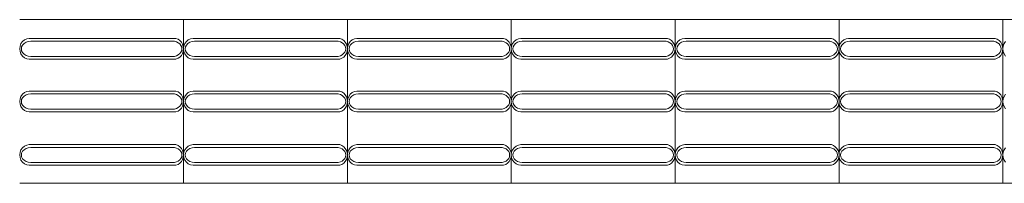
# Model space of a CAD drawing. Extents: x 5066 to 9756, y -2696 to -1109.
# Tile 124 of 208: x 9393.152 to 9396.157, y -2588.413 to -2587.913. Entities that reach past the tile are written whole.
import ezdxf

# ---------------------------------------------------------------- set-up
doc = ezdxf.new("R2010")
doc.units = 0
doc.header["$MEASUREMENT"] = 0
doc.layers.add('IFC-Elemento construtivo genérico-Contorno', color=253, linetype='CONTINUOUS', lineweight=5)

msp = doc.modelspace()

# ---------------------------------------------------------------- linework, layer by layer
at = {"layer": 'IFC-Elemento construtivo genérico-Contorno', "color": 8, "lineweight": 5}
for p, q in [((9393.1524, -2587.9131), (9393.6525, -2587.9131)), ((9393.6525, -2588.4131), (9393.6525, -2587.9131)), ((9393.6525, -2587.9131), (9394.1525, -2587.9131)), ((9394.1525, -2588.4131), (9394.1525, -2587.9131)), ((9394.1525, -2587.9131), (9394.6525, -2587.9131)), ((9394.6525, -2588.4131), (9394.6525, -2587.9131)), ((9394.6525, -2587.9131), (9395.1525, -2587.9131)), ((9395.1525, -2587.9131), (9395.6525, -2587.9131)), ((9395.1525, -2588.4131), (9395.1525, -2587.9131)), ((9395.6525, -2587.9131), (9396.1525, -2587.9131)), ((9395.6525, -2588.4131), (9395.6525, -2587.9131)), ((9396.1525, -2588.4131), (9396.1525, -2587.9131)), ((9396.1525, -2587.9131), (9396.6525, -2587.9131)), ((9393.1534, -2587.994), (9393.1563, -2587.9864)), ((9393.1563, -2587.9864), (9393.161, -2587.9799)), ((9393.1584, -2587.9962), (9393.1612, -2587.9906)), ((9393.161, -2587.9799), (9393.167, -2587.9749)), ((9393.1612, -2587.9906), (9393.1658, -2587.9859)), ((9393.1658, -2587.9859), (9393.1717, -2587.9822)), ((9393.167, -2587.9749), (9393.1741, -2587.9717)), ((9393.1717, -2587.9822), (9393.1786, -2587.9799)), ((9393.1741, -2587.9717), (9393.1816, -2587.9706)), ((9393.1786, -2587.9799), (9393.186, -2587.9791)), ((9393.1816, -2587.9706), (9393.6292, -2587.9706)), ((9393.186, -2587.9791), (9393.6247, -2587.9791)), ((9393.6247, -2587.9791), (9393.6309, -2587.9809)), ((9393.6292, -2587.9706), (9393.6355, -2587.973)), ((9393.6309, -2587.9809), (9393.6364, -2587.9837)), ((9393.6355, -2587.973), (9393.6412, -2587.9769)), ((9393.6364, -2587.9837), (9393.641, -2587.9874)), ((9393.641, -2587.9874), (9393.6445, -2587.9919)), ((9393.6412, -2587.9769), (9393.6459, -2587.982)), ((9393.6445, -2587.9919), (9393.6467, -2587.9969)), ((9393.6459, -2587.982), (9393.6495, -2587.9881)), ((9393.6495, -2587.9881), (9393.6517, -2587.995)), ((9393.6534, -2587.994), (9393.6564, -2587.9864)), ((9393.6564, -2587.9864), (9393.661, -2587.9799)), ((9393.6584, -2587.9962), (9393.6612, -2587.9906)), ((9393.661, -2587.9799), (9393.667, -2587.9749)), ((9393.6612, -2587.9906), (9393.6658, -2587.9859)), ((9393.6658, -2587.9859), (9393.6717, -2587.9822)), ((9393.667, -2587.9749), (9393.6741, -2587.9717)), ((9393.6717, -2587.9822), (9393.6786, -2587.9799)), ((9393.6741, -2587.9717), (9393.6816, -2587.9706)), ((9393.6786, -2587.9799), (9393.686, -2587.9791)), ((9393.6816, -2587.9706), (9394.1292, -2587.9706)), ((9393.686, -2587.9791), (9394.1247, -2587.9791)), ((9394.1247, -2587.9791), (9394.1309, -2587.9809)), ((9394.1292, -2587.9706), (9394.1355, -2587.973)), ((9394.1309, -2587.9809), (9394.1364, -2587.9837)), ((9394.1355, -2587.973), (9394.1412, -2587.9769)), ((9394.1364, -2587.9837), (9394.141, -2587.9874)), ((9394.141, -2587.9874), (9394.1445, -2587.9919)), ((9394.1412, -2587.9769), (9394.1459, -2587.982)), ((9394.1445, -2587.9919), (9394.1467, -2587.9969)), ((9394.1459, -2587.982), (9394.1495, -2587.9881)), ((9394.1495, -2587.9881), (9394.1517, -2587.995)), ((9394.1534, -2587.994), (9394.1564, -2587.9864)), ((9394.1564, -2587.9864), (9394.161, -2587.9799)), ((9394.1584, -2587.9962), (9394.1613, -2587.9906)), ((9394.161, -2587.9799), (9394.167, -2587.9749)), ((9394.1613, -2587.9906), (9394.1658, -2587.9859)), ((9394.1658, -2587.9859), (9394.1717, -2587.9822)), ((9394.167, -2587.9749), (9394.1741, -2587.9717)), ((9394.1717, -2587.9822), (9394.1786, -2587.9799)), ((9394.1741, -2587.9717), (9394.1816, -2587.9706)), ((9394.1786, -2587.9799), (9394.186, -2587.9791)), ((9394.1816, -2587.9706), (9394.6292, -2587.9706)), ((9394.186, -2587.9791), (9394.6247, -2587.9791)), ((9394.6247, -2587.9791), (9394.6309, -2587.9809)), ((9394.6292, -2587.9706), (9394.6355, -2587.973)), ((9394.6309, -2587.9809), (9394.6364, -2587.9837)), ((9394.6355, -2587.973), (9394.6412, -2587.9769)), ((9394.6364, -2587.9837), (9394.641, -2587.9874)), ((9394.641, -2587.9874), (9394.6445, -2587.9919)), ((9394.6412, -2587.9769), (9394.6459, -2587.982)), ((9394.6445, -2587.9919), (9394.6467, -2587.9969)), ((9394.6459, -2587.982), (9394.6495, -2587.9881)), ((9394.6495, -2587.9881), (9394.6517, -2587.995)), ((9394.6534, -2587.994), (9394.6564, -2587.9864)), ((9394.6564, -2587.9864), (9394.661, -2587.9799)), ((9394.6584, -2587.9962), (9394.6613, -2587.9906)), ((9394.661, -2587.9799), (9394.667, -2587.9749)), ((9394.6613, -2587.9906), (9394.6658, -2587.9859)), ((9394.6658, -2587.9859), (9394.6717, -2587.9822)), ((9394.667, -2587.9749), (9394.6741, -2587.9717)), ((9394.6717, -2587.9822), (9394.6786, -2587.9799)), ((9394.6741, -2587.9717), (9394.6816, -2587.9706)), ((9394.6786, -2587.9799), (9394.686, -2587.9791)), ((9394.6816, -2587.9706), (9395.1292, -2587.9706)), ((9394.686, -2587.9791), (9395.1247, -2587.9791)), ((9395.1247, -2587.9791), (9395.1309, -2587.9809)), ((9395.1292, -2587.9706), (9395.1355, -2587.973)), ((9395.1309, -2587.9809), (9395.1364, -2587.9837)), ((9395.1355, -2587.973), (9395.1412, -2587.9769)), ((9395.1364, -2587.9837), (9395.141, -2587.9874)), ((9395.141, -2587.9874), (9395.1445, -2587.9919)), ((9395.1412, -2587.9769), (9395.1459, -2587.982)), ((9395.1445, -2587.9919), (9395.1467, -2587.9969)), ((9395.1459, -2587.982), (9395.1495, -2587.9881)), ((9395.1495, -2587.9881), (9395.1517, -2587.995)), ((9395.1534, -2587.994), (9395.1564, -2587.9864)), ((9395.1564, -2587.9864), (9395.161, -2587.9799)), ((9395.1584, -2587.9962), (9395.1613, -2587.9906)), ((9395.161, -2587.9799), (9395.167, -2587.9749)), ((9395.1613, -2587.9906), (9395.1658, -2587.9859)), ((9395.1658, -2587.9859), (9395.1717, -2587.9822)), ((9395.167, -2587.9749), (9395.1741, -2587.9717)), ((9395.1717, -2587.9822), (9395.1786, -2587.9799)), ((9395.1741, -2587.9717), (9395.1816, -2587.9706)), ((9395.1786, -2587.9799), (9395.186, -2587.9791)), ((9395.1816, -2587.9706), (9395.6292, -2587.9706)), ((9395.186, -2587.9791), (9395.6247, -2587.9791)), ((9395.6247, -2587.9791), (9395.6309, -2587.9809)), ((9395.6292, -2587.9706), (9395.6355, -2587.973)), ((9395.6309, -2587.9809), (9395.6364, -2587.9837)), ((9395.6355, -2587.973), (9395.6412, -2587.9769)), ((9395.6364, -2587.9837), (9395.641, -2587.9874)), ((9395.641, -2587.9874), (9395.6445, -2587.9919)), ((9395.6412, -2587.9769), (9395.6459, -2587.982)), ((9395.6445, -2587.9919), (9395.6467, -2587.9969)), ((9395.6459, -2587.982), (9395.6495, -2587.9881)), ((9395.6495, -2587.9881), (9395.6517, -2587.995)), ((9395.6534, -2587.994), (9395.6564, -2587.9864)), ((9395.6564, -2587.9864), (9395.661, -2587.9799)), ((9395.6584, -2587.9962), (9395.6613, -2587.9906)), ((9395.661, -2587.9799), (9395.667, -2587.9749)), ((9395.6613, -2587.9906), (9395.6658, -2587.9859)), ((9395.6658, -2587.9859), (9395.6717, -2587.9822)), ((9395.667, -2587.9749), (9395.6741, -2587.9717)), ((9395.6717, -2587.9822), (9395.6786, -2587.9799)), ((9395.6741, -2587.9717), (9395.6816, -2587.9706)), ((9395.6786, -2587.9799), (9395.686, -2587.9791)), ((9395.6816, -2587.9706), (9396.1292, -2587.9706)), ((9395.686, -2587.9791), (9396.1247, -2587.9791)), ((9396.1247, -2587.9791), (9396.1309, -2587.9809)), ((9396.1292, -2587.9706), (9396.1355, -2587.973)), ((9396.1309, -2587.9809), (9396.1364, -2587.9837)), ((9396.1355, -2587.973), (9396.1412, -2587.9769)), ((9396.1364, -2587.9837), (9396.141, -2587.9874)), ((9396.141, -2587.9874), (9396.1445, -2587.9919)), ((9396.1412, -2587.9769), (9396.1459, -2587.982)), ((9396.1445, -2587.9919), (9396.1467, -2587.9969)), ((9396.1459, -2587.982), (9396.1495, -2587.9881)), ((9396.1495, -2587.9881), (9396.1517, -2587.995)), ((9396.1534, -2587.994), (9396.1564, -2587.9864)), ((9396.1564, -2587.9864), (9396.161, -2587.9799)), ((9393.1525, -2588.0021), (9393.1534, -2587.994)), ((9393.1525, -2588.0021), (9393.1534, -2588.0103)), ((9393.1534, -2588.0103), (9393.1563, -2588.0179)), ((9393.1563, -2588.0179), (9393.161, -2588.0244)), ((9393.1575, -2588.0021), (9393.1584, -2587.9962)), ((9393.1575, -2588.0021), (9393.1584, -2588.0081)), ((9393.1584, -2588.0081), (9393.1612, -2588.0136)), ((9393.1612, -2588.0136), (9393.1658, -2588.0184)), ((9393.1658, -2588.0184), (9393.1717, -2588.0221)), ((9393.1717, -2588.0221), (9393.1786, -2588.0244)), ((9393.6309, -2588.0234), (9393.6364, -2588.0206)), ((9393.6364, -2588.0206), (9393.641, -2588.0169)), ((9393.641, -2588.0169), (9393.6445, -2588.0124)), ((9393.6412, -2588.0274), (9393.6459, -2588.0223)), ((9393.6445, -2588.0124), (9393.6467, -2588.0074)), ((9393.6459, -2588.0223), (9393.6495, -2588.0162)), ((9393.6467, -2587.9969), (9393.6475, -2588.0021)), ((9393.6467, -2588.0074), (9393.6475, -2588.0021)), ((9393.6495, -2588.0162), (9393.6517, -2588.0093)), ((9393.6517, -2587.995), (9393.6525, -2588.0021)), ((9393.6517, -2588.0093), (9393.6525, -2588.0021)), ((9393.6525, -2588.0021), (9393.6534, -2587.994)), ((9393.6525, -2588.0021), (9393.6534, -2588.0103)), ((9393.6534, -2588.0103), (9393.6564, -2588.0179)), ((9393.6564, -2588.0179), (9393.661, -2588.0244)), ((9393.6575, -2588.0021), (9393.6584, -2587.9962)), ((9393.6575, -2588.0021), (9393.6584, -2588.0081)), ((9393.6584, -2588.0081), (9393.6612, -2588.0136)), ((9393.6612, -2588.0136), (9393.6658, -2588.0184)), ((9393.6658, -2588.0184), (9393.6717, -2588.0221)), ((9393.6717, -2588.0221), (9393.6786, -2588.0244)), ((9394.1309, -2588.0234), (9394.1364, -2588.0206)), ((9394.1364, -2588.0206), (9394.141, -2588.0169)), ((9394.141, -2588.0169), (9394.1445, -2588.0124)), ((9394.1412, -2588.0274), (9394.1459, -2588.0223)), ((9394.1445, -2588.0124), (9394.1467, -2588.0074)), ((9394.1459, -2588.0223), (9394.1495, -2588.0162)), ((9394.1467, -2587.9969), (9394.1475, -2588.0021)), ((9394.1467, -2588.0074), (9394.1475, -2588.0021)), ((9394.1495, -2588.0162), (9394.1517, -2588.0093)), ((9394.1517, -2587.995), (9394.1525, -2588.0021)), ((9394.1517, -2588.0093), (9394.1525, -2588.0021)), ((9394.1525, -2588.0021), (9394.1534, -2587.994)), ((9394.1525, -2588.0021), (9394.1534, -2588.0103)), ((9394.1534, -2588.0103), (9394.1564, -2588.0179)), ((9394.1564, -2588.0179), (9394.161, -2588.0244)), ((9394.1575, -2588.0021), (9394.1584, -2587.9962)), ((9394.1575, -2588.0021), (9394.1584, -2588.0081)), ((9394.1584, -2588.0081), (9394.1613, -2588.0136)), ((9394.1613, -2588.0136), (9394.1658, -2588.0184)), ((9394.1658, -2588.0184), (9394.1717, -2588.0221)), ((9394.1717, -2588.0221), (9394.1786, -2588.0244)), ((9394.6309, -2588.0234), (9394.6364, -2588.0206)), ((9394.6364, -2588.0206), (9394.641, -2588.0169)), ((9394.641, -2588.0169), (9394.6445, -2588.0124)), ((9394.6412, -2588.0274), (9394.6459, -2588.0223)), ((9394.6445, -2588.0124), (9394.6467, -2588.0074)), ((9394.6459, -2588.0223), (9394.6495, -2588.0162)), ((9394.6467, -2587.9969), (9394.6475, -2588.0021)), ((9394.6467, -2588.0074), (9394.6475, -2588.0021)), ((9394.6495, -2588.0162), (9394.6517, -2588.0093)), ((9394.6517, -2587.995), (9394.6525, -2588.0021)), ((9394.6517, -2588.0093), (9394.6525, -2588.0021)), ((9394.6525, -2588.0021), (9394.6534, -2587.994)), ((9394.6525, -2588.0021), (9394.6534, -2588.0103)), ((9394.6534, -2588.0103), (9394.6564, -2588.0179)), ((9394.6564, -2588.0179), (9394.661, -2588.0244)), ((9394.6575, -2588.0021), (9394.6584, -2587.9962)), ((9394.6575, -2588.0021), (9394.6584, -2588.0081)), ((9394.6584, -2588.0081), (9394.6613, -2588.0136)), ((9394.6613, -2588.0136), (9394.6658, -2588.0184)), ((9394.6658, -2588.0184), (9394.6717, -2588.0221)), ((9394.6717, -2588.0221), (9394.6786, -2588.0244)), ((9395.1309, -2588.0234), (9395.1364, -2588.0206)), ((9395.1364, -2588.0206), (9395.141, -2588.0169)), ((9395.141, -2588.0169), (9395.1445, -2588.0124)), ((9395.1412, -2588.0274), (9395.1459, -2588.0223)), ((9395.1445, -2588.0124), (9395.1467, -2588.0074)), ((9395.1459, -2588.0223), (9395.1495, -2588.0162)), ((9395.1467, -2587.9969), (9395.1475, -2588.0021)), ((9395.1467, -2588.0074), (9395.1475, -2588.0021)), ((9395.1495, -2588.0162), (9395.1517, -2588.0093)), ((9395.1517, -2587.995), (9395.1525, -2588.0021)), ((9395.1517, -2588.0093), (9395.1525, -2588.0021)), ((9395.1525, -2588.0021), (9395.1534, -2587.994)), ((9395.1525, -2588.0021), (9395.1534, -2588.0103)), ((9395.1534, -2588.0103), (9395.1564, -2588.0179)), ((9395.1564, -2588.0179), (9395.161, -2588.0244)), ((9395.1575, -2588.0021), (9395.1584, -2587.9962)), ((9395.1575, -2588.0021), (9395.1584, -2588.0081)), ((9395.1584, -2588.0081), (9395.1613, -2588.0136)), ((9395.1613, -2588.0136), (9395.1658, -2588.0184)), ((9395.1658, -2588.0184), (9395.1717, -2588.0221)), ((9395.1717, -2588.0221), (9395.1786, -2588.0244)), ((9395.6309, -2588.0234), (9395.6364, -2588.0206)), ((9395.6364, -2588.0206), (9395.641, -2588.0169)), ((9395.641, -2588.0169), (9395.6445, -2588.0124)), ((9395.6412, -2588.0274), (9395.6459, -2588.0223)), ((9395.6445, -2588.0124), (9395.6467, -2588.0074)), ((9395.6459, -2588.0223), (9395.6495, -2588.0162)), ((9395.6467, -2587.9969), (9395.6475, -2588.0021)), ((9395.6467, -2588.0074), (9395.6475, -2588.0021)), ((9395.6495, -2588.0162), (9395.6517, -2588.0093)), ((9395.6517, -2587.995), (9395.6525, -2588.0021)), ((9395.6517, -2588.0093), (9395.6525, -2588.0021)), ((9395.6525, -2588.0021), (9395.6534, -2587.994)), ((9395.6525, -2588.0021), (9395.6534, -2588.0103)), ((9395.6534, -2588.0103), (9395.6564, -2588.0179)), ((9395.6564, -2588.0179), (9395.661, -2588.0244)), ((9395.6575, -2588.0021), (9395.6584, -2587.9962)), ((9395.6575, -2588.0021), (9395.6584, -2588.0081)), ((9395.6584, -2588.0081), (9395.6613, -2588.0136)), ((9395.6613, -2588.0136), (9395.6658, -2588.0184)), ((9395.6658, -2588.0184), (9395.6717, -2588.0221)), ((9395.6717, -2588.0221), (9395.6786, -2588.0244)), ((9396.1309, -2588.0234), (9396.1364, -2588.0206)), ((9396.1364, -2588.0206), (9396.141, -2588.0169)), ((9396.141, -2588.0169), (9396.1445, -2588.0124)), ((9396.1412, -2588.0274), (9396.1459, -2588.0223)), ((9396.1445, -2588.0124), (9396.1467, -2588.0074)), ((9396.1459, -2588.0223), (9396.1495, -2588.0162)), ((9396.1467, -2587.9969), (9396.1475, -2588.0021)), ((9396.1467, -2588.0074), (9396.1475, -2588.0021)), ((9396.1495, -2588.0162), (9396.1517, -2588.0093)), ((9396.1517, -2587.995), (9396.1525, -2588.0021)), ((9396.1517, -2588.0093), (9396.1525, -2588.0021)), ((9396.1525, -2588.0021), (9396.1534, -2587.994)), ((9396.1525, -2588.0021), (9396.1534, -2588.0103)), ((9396.1534, -2588.0103), (9396.1564, -2588.0179)), ((9396.1564, -2588.0179), (9396.161, -2588.0244)), ((9393.161, -2588.0244), (9393.167, -2588.0294)), ((9393.167, -2588.0294), (9393.1741, -2588.0326)), ((9393.1741, -2588.0326), (9393.1816, -2588.0336)), ((9393.1786, -2588.0244), (9393.186, -2588.0252)), ((9393.1816, -2588.0336), (9393.6292, -2588.0336)), ((9393.186, -2588.0252), (9393.6247, -2588.0252)), ((9393.6247, -2588.0252), (9393.6309, -2588.0234)), ((9393.6292, -2588.0336), (9393.6355, -2588.0312)), ((9393.6355, -2588.0312), (9393.6412, -2588.0274)), ((9393.661, -2588.0244), (9393.667, -2588.0294)), ((9393.667, -2588.0294), (9393.6741, -2588.0326)), ((9393.6741, -2588.0326), (9393.6816, -2588.0336)), ((9393.6786, -2588.0244), (9393.686, -2588.0252)), ((9393.6816, -2588.0336), (9394.1292, -2588.0336)), ((9393.686, -2588.0252), (9394.1247, -2588.0252)), ((9394.1247, -2588.0252), (9394.1309, -2588.0234)), ((9394.1292, -2588.0336), (9394.1355, -2588.0312)), ((9394.1355, -2588.0312), (9394.1412, -2588.0274)), ((9394.161, -2588.0244), (9394.167, -2588.0294)), ((9394.167, -2588.0294), (9394.1741, -2588.0326)), ((9394.1741, -2588.0326), (9394.1816, -2588.0336)), ((9394.1786, -2588.0244), (9394.186, -2588.0252)), ((9394.1816, -2588.0336), (9394.6292, -2588.0336)), ((9394.186, -2588.0252), (9394.6247, -2588.0252)), ((9394.6247, -2588.0252), (9394.6309, -2588.0234)), ((9394.6292, -2588.0336), (9394.6355, -2588.0312)), ((9394.6355, -2588.0312), (9394.6412, -2588.0274)), ((9394.661, -2588.0244), (9394.667, -2588.0294)), ((9394.667, -2588.0294), (9394.6741, -2588.0326)), ((9394.6741, -2588.0326), (9394.6816, -2588.0336)), ((9394.6786, -2588.0244), (9394.686, -2588.0252)), ((9394.6816, -2588.0336), (9395.1292, -2588.0336)), ((9394.686, -2588.0252), (9395.1247, -2588.0252)), ((9395.1247, -2588.0252), (9395.1309, -2588.0234)), ((9395.1292, -2588.0336), (9395.1355, -2588.0312)), ((9395.1355, -2588.0312), (9395.1412, -2588.0274)), ((9395.161, -2588.0244), (9395.167, -2588.0294)), ((9395.167, -2588.0294), (9395.1741, -2588.0326)), ((9395.1741, -2588.0326), (9395.1816, -2588.0336)), ((9395.1786, -2588.0244), (9395.186, -2588.0252)), ((9395.1816, -2588.0336), (9395.6292, -2588.0336)), ((9395.186, -2588.0252), (9395.6247, -2588.0252)), ((9395.6247, -2588.0252), (9395.6309, -2588.0234)), ((9395.6292, -2588.0336), (9395.6355, -2588.0312)), ((9395.6355, -2588.0312), (9395.6412, -2588.0274)), ((9395.661, -2588.0244), (9395.667, -2588.0294)), ((9395.667, -2588.0294), (9395.6741, -2588.0326)), ((9395.6741, -2588.0326), (9395.6816, -2588.0336)), ((9395.6786, -2588.0244), (9395.686, -2588.0252)), ((9395.6816, -2588.0336), (9396.1292, -2588.0336)), ((9395.686, -2588.0252), (9396.1247, -2588.0252)), ((9396.1247, -2588.0252), (9396.1309, -2588.0234)), ((9396.1292, -2588.0336), (9396.1355, -2588.0312)), ((9396.1355, -2588.0312), (9396.1412, -2588.0274)), ((9393.1563, -2588.1474), (9393.161, -2588.1409)), ((9393.161, -2588.1409), (9393.167, -2588.1359)), ((9393.167, -2588.1359), (9393.1741, -2588.1327)), ((9393.1717, -2588.1432), (9393.1786, -2588.1409)), ((9393.1741, -2588.1327), (9393.1816, -2588.1316)), ((9393.1786, -2588.1409), (9393.186, -2588.1401)), ((9393.1816, -2588.1316), (9393.6292, -2588.1316)), ((9393.186, -2588.1401), (9393.6247, -2588.1401)), ((9393.6247, -2588.1401), (9393.6309, -2588.1419)), ((9393.6292, -2588.1316), (9393.6355, -2588.134)), ((9393.6309, -2588.1419), (9393.6364, -2588.1447)), ((9393.6355, -2588.134), (9393.6412, -2588.1379)), ((9393.6412, -2588.1379), (9393.6459, -2588.143)), ((9393.6564, -2588.1474), (9393.661, -2588.1409)), ((9393.661, -2588.1409), (9393.667, -2588.1359)), ((9393.667, -2588.1359), (9393.6741, -2588.1327)), ((9393.6717, -2588.1432), (9393.6786, -2588.1409)), ((9393.6741, -2588.1327), (9393.6816, -2588.1316)), ((9393.6786, -2588.1409), (9393.686, -2588.1401)), ((9393.6816, -2588.1316), (9394.1292, -2588.1316)), ((9393.686, -2588.1401), (9394.1247, -2588.1401)), ((9394.1247, -2588.1401), (9394.1309, -2588.1419)), ((9394.1292, -2588.1316), (9394.1355, -2588.134)), ((9394.1309, -2588.1419), (9394.1364, -2588.1447)), ((9394.1355, -2588.134), (9394.1412, -2588.1379)), ((9394.1412, -2588.1379), (9394.1459, -2588.143)), ((9394.1564, -2588.1474), (9394.161, -2588.1409)), ((9394.161, -2588.1409), (9394.167, -2588.1359)), ((9394.167, -2588.1359), (9394.1741, -2588.1327)), ((9394.1717, -2588.1432), (9394.1786, -2588.1409)), ((9394.1741, -2588.1327), (9394.1816, -2588.1316)), ((9394.1786, -2588.1409), (9394.186, -2588.1401)), ((9394.1816, -2588.1316), (9394.6292, -2588.1316)), ((9394.186, -2588.1401), (9394.6247, -2588.1401)), ((9394.6247, -2588.1401), (9394.6309, -2588.1419)), ((9394.6292, -2588.1316), (9394.6355, -2588.134)), ((9394.6309, -2588.1419), (9394.6364, -2588.1447)), ((9394.6355, -2588.134), (9394.6412, -2588.1379)), ((9394.6412, -2588.1379), (9394.6459, -2588.143)), ((9394.6564, -2588.1474), (9394.661, -2588.1409)), ((9394.661, -2588.1409), (9394.667, -2588.1359)), ((9394.667, -2588.1359), (9394.6741, -2588.1327)), ((9394.6717, -2588.1432), (9394.6786, -2588.1409)), ((9394.6741, -2588.1327), (9394.6816, -2588.1316)), ((9394.6786, -2588.1409), (9394.686, -2588.1401)), ((9394.6816, -2588.1316), (9395.1292, -2588.1316)), ((9394.686, -2588.1401), (9395.1247, -2588.1401)), ((9395.1247, -2588.1401), (9395.1309, -2588.1419)), ((9395.1292, -2588.1316), (9395.1355, -2588.134)), ((9395.1309, -2588.1419), (9395.1364, -2588.1447)), ((9395.1355, -2588.134), (9395.1412, -2588.1379)), ((9395.1412, -2588.1379), (9395.1459, -2588.143)), ((9395.1564, -2588.1474), (9395.161, -2588.1409)), ((9395.161, -2588.1409), (9395.167, -2588.1359)), ((9395.167, -2588.1359), (9395.1741, -2588.1327)), ((9395.1717, -2588.1432), (9395.1786, -2588.1409)), ((9395.1741, -2588.1327), (9395.1816, -2588.1316)), ((9395.1786, -2588.1409), (9395.186, -2588.1401)), ((9395.1816, -2588.1316), (9395.6292, -2588.1316)), ((9395.186, -2588.1401), (9395.6247, -2588.1401)), ((9395.6247, -2588.1401), (9395.6309, -2588.1419)), ((9395.6292, -2588.1316), (9395.6355, -2588.134)), ((9395.6309, -2588.1419), (9395.6364, -2588.1447)), ((9395.6355, -2588.134), (9395.6412, -2588.1379)), ((9395.6412, -2588.1379), (9395.6459, -2588.143)), ((9395.6564, -2588.1474), (9395.661, -2588.1409)), ((9395.661, -2588.1409), (9395.667, -2588.1359)), ((9395.667, -2588.1359), (9395.6741, -2588.1327)), ((9395.6717, -2588.1432), (9395.6786, -2588.1409)), ((9395.6741, -2588.1327), (9395.6816, -2588.1316)), ((9395.6786, -2588.1409), (9395.686, -2588.1401)), ((9395.6816, -2588.1316), (9396.1292, -2588.1316)), ((9395.686, -2588.1401), (9396.1247, -2588.1401)), ((9396.1247, -2588.1401), (9396.1309, -2588.1419)), ((9396.1292, -2588.1316), (9396.1355, -2588.134)), ((9396.1309, -2588.1419), (9396.1364, -2588.1447)), ((9396.1355, -2588.134), (9396.1412, -2588.1379)), ((9396.1412, -2588.1379), (9396.1459, -2588.143)), ((9396.1564, -2588.1474), (9396.161, -2588.1409)), ((9393.1525, -2588.1631), (9393.1534, -2588.155)), ((9393.1525, -2588.1631), (9393.1534, -2588.1713)), ((9393.1534, -2588.155), (9393.1563, -2588.1474)), ((9393.1534, -2588.1713), (9393.1563, -2588.1789)), ((9393.1575, -2588.1631), (9393.1584, -2588.1572)), ((9393.1575, -2588.1631), (9393.1584, -2588.1691)), ((9393.1584, -2588.1572), (9393.1612, -2588.1516)), ((9393.1584, -2588.1691), (9393.1612, -2588.1747)), ((9393.1612, -2588.1516), (9393.1658, -2588.1469)), ((9393.1658, -2588.1469), (9393.1717, -2588.1432)), ((9393.6364, -2588.1447), (9393.641, -2588.1484)), ((9393.641, -2588.1484), (9393.6445, -2588.1529)), ((9393.6445, -2588.1529), (9393.6467, -2588.1579)), ((9393.6445, -2588.1734), (9393.6467, -2588.1684)), ((9393.6459, -2588.143), (9393.6495, -2588.1491)), ((9393.6467, -2588.1579), (9393.6475, -2588.1631)), ((9393.6467, -2588.1684), (9393.6475, -2588.1631)), ((9393.6495, -2588.1491), (9393.6517, -2588.156)), ((9393.6495, -2588.1772), (9393.6517, -2588.1703)), ((9393.6517, -2588.156), (9393.6525, -2588.1631)), ((9393.6517, -2588.1703), (9393.6525, -2588.1631)), ((9393.6525, -2588.1631), (9393.6534, -2588.155)), ((9393.6525, -2588.1631), (9393.6534, -2588.1713)), ((9393.6534, -2588.155), (9393.6564, -2588.1474)), ((9393.6534, -2588.1713), (9393.6564, -2588.1789)), ((9393.6575, -2588.1631), (9393.6584, -2588.1572)), ((9393.6575, -2588.1631), (9393.6584, -2588.1691)), ((9393.6584, -2588.1572), (9393.6612, -2588.1516)), ((9393.6584, -2588.1691), (9393.6612, -2588.1747)), ((9393.6612, -2588.1516), (9393.6658, -2588.1469)), ((9393.6658, -2588.1469), (9393.6717, -2588.1432)), ((9394.1364, -2588.1447), (9394.141, -2588.1484)), ((9394.141, -2588.1484), (9394.1445, -2588.1529)), ((9394.1445, -2588.1529), (9394.1467, -2588.1579)), ((9394.1445, -2588.1734), (9394.1467, -2588.1684)), ((9394.1459, -2588.143), (9394.1495, -2588.1491)), ((9394.1467, -2588.1579), (9394.1475, -2588.1631)), ((9394.1467, -2588.1684), (9394.1475, -2588.1631)), ((9394.1495, -2588.1491), (9394.1517, -2588.156)), ((9394.1495, -2588.1772), (9394.1517, -2588.1703)), ((9394.1517, -2588.156), (9394.1525, -2588.1631)), ((9394.1517, -2588.1703), (9394.1525, -2588.1631)), ((9394.1525, -2588.1631), (9394.1534, -2588.155)), ((9394.1525, -2588.1631), (9394.1534, -2588.1713)), ((9394.1534, -2588.155), (9394.1564, -2588.1474)), ((9394.1534, -2588.1713), (9394.1564, -2588.1789)), ((9394.1575, -2588.1631), (9394.1584, -2588.1572)), ((9394.1575, -2588.1631), (9394.1584, -2588.1691)), ((9394.1584, -2588.1572), (9394.1613, -2588.1516)), ((9394.1584, -2588.1691), (9394.1613, -2588.1747)), ((9394.1613, -2588.1516), (9394.1658, -2588.1469)), ((9394.1658, -2588.1469), (9394.1717, -2588.1432)), ((9394.6364, -2588.1447), (9394.641, -2588.1484)), ((9394.641, -2588.1484), (9394.6445, -2588.1529)), ((9394.6445, -2588.1529), (9394.6467, -2588.1579)), ((9394.6445, -2588.1734), (9394.6467, -2588.1684)), ((9394.6459, -2588.143), (9394.6495, -2588.1491)), ((9394.6467, -2588.1579), (9394.6475, -2588.1631)), ((9394.6467, -2588.1684), (9394.6475, -2588.1631)), ((9394.6495, -2588.1491), (9394.6517, -2588.156)), ((9394.6495, -2588.1772), (9394.6517, -2588.1703)), ((9394.6517, -2588.156), (9394.6525, -2588.1631)), ((9394.6517, -2588.1703), (9394.6525, -2588.1631)), ((9394.6525, -2588.1631), (9394.6534, -2588.155)), ((9394.6525, -2588.1631), (9394.6534, -2588.1713)), ((9394.6534, -2588.155), (9394.6564, -2588.1474)), ((9394.6534, -2588.1713), (9394.6564, -2588.1789)), ((9394.6575, -2588.1631), (9394.6584, -2588.1572)), ((9394.6575, -2588.1631), (9394.6584, -2588.1691)), ((9394.6584, -2588.1572), (9394.6613, -2588.1516)), ((9394.6584, -2588.1691), (9394.6613, -2588.1747)), ((9394.6613, -2588.1516), (9394.6658, -2588.1469)), ((9394.6658, -2588.1469), (9394.6717, -2588.1432)), ((9395.1364, -2588.1447), (9395.141, -2588.1484)), ((9395.141, -2588.1484), (9395.1445, -2588.1529)), ((9395.1445, -2588.1529), (9395.1467, -2588.1579)), ((9395.1445, -2588.1734), (9395.1467, -2588.1684)), ((9395.1459, -2588.143), (9395.1495, -2588.1491)), ((9395.1467, -2588.1579), (9395.1475, -2588.1631)), ((9395.1467, -2588.1684), (9395.1475, -2588.1631)), ((9395.1495, -2588.1491), (9395.1517, -2588.156)), ((9395.1495, -2588.1772), (9395.1517, -2588.1703)), ((9395.1517, -2588.156), (9395.1525, -2588.1631)), ((9395.1517, -2588.1703), (9395.1525, -2588.1631)), ((9395.1525, -2588.1631), (9395.1534, -2588.155)), ((9395.1525, -2588.1631), (9395.1534, -2588.1713)), ((9395.1534, -2588.155), (9395.1564, -2588.1474)), ((9395.1534, -2588.1713), (9395.1564, -2588.1789)), ((9395.1575, -2588.1631), (9395.1584, -2588.1572)), ((9395.1575, -2588.1631), (9395.1584, -2588.1691)), ((9395.1584, -2588.1572), (9395.1613, -2588.1516)), ((9395.1584, -2588.1691), (9395.1613, -2588.1747)), ((9395.1613, -2588.1516), (9395.1658, -2588.1469)), ((9395.1658, -2588.1469), (9395.1717, -2588.1432)), ((9395.6364, -2588.1447), (9395.641, -2588.1484)), ((9395.641, -2588.1484), (9395.6445, -2588.1529)), ((9395.6445, -2588.1529), (9395.6467, -2588.1579)), ((9395.6445, -2588.1734), (9395.6467, -2588.1684)), ((9395.6459, -2588.143), (9395.6495, -2588.1491)), ((9395.6467, -2588.1579), (9395.6475, -2588.1631)), ((9395.6467, -2588.1684), (9395.6475, -2588.1631)), ((9395.6495, -2588.1491), (9395.6517, -2588.156)), ((9395.6495, -2588.1772), (9395.6517, -2588.1703)), ((9395.6517, -2588.156), (9395.6525, -2588.1631)), ((9395.6517, -2588.1703), (9395.6525, -2588.1631)), ((9395.6525, -2588.1631), (9395.6534, -2588.155)), ((9395.6525, -2588.1631), (9395.6534, -2588.1713)), ((9395.6534, -2588.155), (9395.6564, -2588.1474)), ((9395.6534, -2588.1713), (9395.6564, -2588.1789)), ((9395.6575, -2588.1631), (9395.6584, -2588.1572)), ((9395.6575, -2588.1631), (9395.6584, -2588.1691)), ((9395.6584, -2588.1572), (9395.6613, -2588.1516)), ((9395.6584, -2588.1691), (9395.6613, -2588.1747)), ((9395.6613, -2588.1516), (9395.6658, -2588.1469)), ((9395.6658, -2588.1469), (9395.6717, -2588.1432)), ((9396.1364, -2588.1447), (9396.141, -2588.1484)), ((9396.141, -2588.1484), (9396.1445, -2588.1529)), ((9396.1445, -2588.1529), (9396.1467, -2588.1579)), ((9396.1445, -2588.1734), (9396.1467, -2588.1684)), ((9396.1459, -2588.143), (9396.1495, -2588.1491)), ((9396.1467, -2588.1579), (9396.1475, -2588.1631)), ((9396.1467, -2588.1684), (9396.1475, -2588.1631)), ((9396.1495, -2588.1491), (9396.1517, -2588.156)), ((9396.1495, -2588.1772), (9396.1517, -2588.1703)), ((9396.1517, -2588.156), (9396.1525, -2588.1631)), ((9396.1517, -2588.1703), (9396.1525, -2588.1631)), ((9396.1525, -2588.1631), (9396.1534, -2588.155)), ((9396.1525, -2588.1631), (9396.1534, -2588.1713)), ((9396.1534, -2588.155), (9396.1564, -2588.1474)), ((9396.1534, -2588.1713), (9396.1564, -2588.1789)), ((9393.1563, -2588.1789), (9393.161, -2588.1854)), ((9393.161, -2588.1854), (9393.167, -2588.1904)), ((9393.1612, -2588.1747), (9393.1658, -2588.1794)), ((9393.1658, -2588.1794), (9393.1717, -2588.1831)), ((9393.167, -2588.1904), (9393.1741, -2588.1936)), ((9393.1717, -2588.1831), (9393.1786, -2588.1854)), ((9393.1741, -2588.1936), (9393.1816, -2588.1946)), ((9393.1786, -2588.1854), (9393.186, -2588.1862)), ((9393.1816, -2588.1946), (9393.6292, -2588.1946)), ((9393.186, -2588.1862), (9393.6247, -2588.1862)), ((9393.6247, -2588.1862), (9393.6309, -2588.1844)), ((9393.6292, -2588.1946), (9393.6355, -2588.1922)), ((9393.6309, -2588.1844), (9393.6364, -2588.1816)), ((9393.6355, -2588.1922), (9393.6412, -2588.1884)), ((9393.6364, -2588.1816), (9393.641, -2588.1779)), ((9393.641, -2588.1779), (9393.6445, -2588.1734)), ((9393.6412, -2588.1884), (9393.6459, -2588.1833)), ((9393.6459, -2588.1833), (9393.6495, -2588.1772)), ((9393.6564, -2588.1789), (9393.661, -2588.1854)), ((9393.661, -2588.1854), (9393.667, -2588.1904)), ((9393.6612, -2588.1747), (9393.6658, -2588.1794)), ((9393.6658, -2588.1794), (9393.6717, -2588.1831)), ((9393.667, -2588.1904), (9393.6741, -2588.1936)), ((9393.6717, -2588.1831), (9393.6786, -2588.1854)), ((9393.6741, -2588.1936), (9393.6816, -2588.1946)), ((9393.6786, -2588.1854), (9393.686, -2588.1862)), ((9393.6816, -2588.1946), (9394.1292, -2588.1946)), ((9393.686, -2588.1862), (9394.1247, -2588.1862)), ((9394.1247, -2588.1862), (9394.1309, -2588.1844)), ((9394.1292, -2588.1946), (9394.1355, -2588.1922)), ((9394.1309, -2588.1844), (9394.1364, -2588.1816)), ((9394.1355, -2588.1922), (9394.1412, -2588.1884)), ((9394.1364, -2588.1816), (9394.141, -2588.1779)), ((9394.141, -2588.1779), (9394.1445, -2588.1734)), ((9394.1412, -2588.1884), (9394.1459, -2588.1833)), ((9394.1459, -2588.1833), (9394.1495, -2588.1772)), ((9394.1564, -2588.1789), (9394.161, -2588.1854)), ((9394.161, -2588.1854), (9394.167, -2588.1904)), ((9394.1613, -2588.1747), (9394.1658, -2588.1794)), ((9394.1658, -2588.1794), (9394.1717, -2588.1831)), ((9394.167, -2588.1904), (9394.1741, -2588.1936)), ((9394.1717, -2588.1831), (9394.1786, -2588.1854)), ((9394.1741, -2588.1936), (9394.1816, -2588.1946)), ((9394.1786, -2588.1854), (9394.186, -2588.1862)), ((9394.1816, -2588.1946), (9394.6292, -2588.1946)), ((9394.186, -2588.1862), (9394.6247, -2588.1862)), ((9394.6247, -2588.1862), (9394.6309, -2588.1844)), ((9394.6292, -2588.1946), (9394.6355, -2588.1922)), ((9394.6309, -2588.1844), (9394.6364, -2588.1816)), ((9394.6355, -2588.1922), (9394.6412, -2588.1884)), ((9394.6364, -2588.1816), (9394.641, -2588.1779)), ((9394.641, -2588.1779), (9394.6445, -2588.1734)), ((9394.6412, -2588.1884), (9394.6459, -2588.1833)), ((9394.6459, -2588.1833), (9394.6495, -2588.1772)), ((9394.6564, -2588.1789), (9394.661, -2588.1854)), ((9394.661, -2588.1854), (9394.667, -2588.1904)), ((9394.6613, -2588.1747), (9394.6658, -2588.1794)), ((9394.6658, -2588.1794), (9394.6717, -2588.1831)), ((9394.667, -2588.1904), (9394.6741, -2588.1936)), ((9394.6717, -2588.1831), (9394.6786, -2588.1854)), ((9394.6741, -2588.1936), (9394.6816, -2588.1946)), ((9394.6786, -2588.1854), (9394.686, -2588.1862)), ((9394.6816, -2588.1946), (9395.1292, -2588.1946)), ((9394.686, -2588.1862), (9395.1247, -2588.1862)), ((9395.1247, -2588.1862), (9395.1309, -2588.1844)), ((9395.1292, -2588.1946), (9395.1355, -2588.1922)), ((9395.1309, -2588.1844), (9395.1364, -2588.1816)), ((9395.1355, -2588.1922), (9395.1412, -2588.1884)), ((9395.1364, -2588.1816), (9395.141, -2588.1779)), ((9395.141, -2588.1779), (9395.1445, -2588.1734)), ((9395.1412, -2588.1884), (9395.1459, -2588.1833)), ((9395.1459, -2588.1833), (9395.1495, -2588.1772)), ((9395.1564, -2588.1789), (9395.161, -2588.1854)), ((9395.161, -2588.1854), (9395.167, -2588.1904)), ((9395.1613, -2588.1747), (9395.1658, -2588.1794)), ((9395.1658, -2588.1794), (9395.1717, -2588.1831)), ((9395.167, -2588.1904), (9395.1741, -2588.1936)), ((9395.1717, -2588.1831), (9395.1786, -2588.1854)), ((9395.1741, -2588.1936), (9395.1816, -2588.1946)), ((9395.1786, -2588.1854), (9395.186, -2588.1862)), ((9395.1816, -2588.1946), (9395.6292, -2588.1946)), ((9395.186, -2588.1862), (9395.6247, -2588.1862)), ((9395.6247, -2588.1862), (9395.6309, -2588.1844)), ((9395.6292, -2588.1946), (9395.6355, -2588.1922)), ((9395.6309, -2588.1844), (9395.6364, -2588.1816)), ((9395.6355, -2588.1922), (9395.6412, -2588.1884)), ((9395.6364, -2588.1816), (9395.641, -2588.1779)), ((9395.641, -2588.1779), (9395.6445, -2588.1734)), ((9395.6412, -2588.1884), (9395.6459, -2588.1833)), ((9395.6459, -2588.1833), (9395.6495, -2588.1772)), ((9395.6564, -2588.1789), (9395.661, -2588.1854)), ((9395.661, -2588.1854), (9395.667, -2588.1904)), ((9395.6613, -2588.1747), (9395.6658, -2588.1794)), ((9395.6658, -2588.1794), (9395.6717, -2588.1831)), ((9395.667, -2588.1904), (9395.6741, -2588.1936)), ((9395.6717, -2588.1831), (9395.6786, -2588.1854)), ((9395.6741, -2588.1936), (9395.6816, -2588.1946)), ((9395.6786, -2588.1854), (9395.686, -2588.1862)), ((9395.6816, -2588.1946), (9396.1292, -2588.1946)), ((9395.686, -2588.1862), (9396.1247, -2588.1862)), ((9396.1247, -2588.1862), (9396.1309, -2588.1844)), ((9396.1292, -2588.1946), (9396.1355, -2588.1922)), ((9396.1309, -2588.1844), (9396.1364, -2588.1816)), ((9396.1355, -2588.1922), (9396.1412, -2588.1884)), ((9396.1364, -2588.1816), (9396.141, -2588.1779)), ((9396.141, -2588.1779), (9396.1445, -2588.1734)), ((9396.1412, -2588.1884), (9396.1459, -2588.1833)), ((9396.1459, -2588.1833), (9396.1495, -2588.1772)), ((9396.1564, -2588.1789), (9396.161, -2588.1854)), ((9393.1525, -2588.3265), (9393.1534, -2588.3184)), ((9393.1534, -2588.3184), (9393.1563, -2588.3108)), ((9393.1563, -2588.3108), (9393.161, -2588.3043)), ((9393.1575, -2588.3265), (9393.1584, -2588.3206)), ((9393.1584, -2588.3206), (9393.1612, -2588.315)), ((9393.161, -2588.3043), (9393.167, -2588.2993)), ((9393.1612, -2588.315), (9393.1658, -2588.3103)), ((9393.1658, -2588.3103), (9393.1717, -2588.3066)), ((9393.167, -2588.2993), (9393.1741, -2588.2961)), ((9393.1717, -2588.3066), (9393.1786, -2588.3043)), ((9393.1741, -2588.2961), (9393.1816, -2588.295)), ((9393.1786, -2588.3043), (9393.186, -2588.3035)), ((9393.1816, -2588.295), (9393.6292, -2588.295)), ((9393.186, -2588.3035), (9393.6247, -2588.3035)), ((9393.6247, -2588.3035), (9393.6309, -2588.3053)), ((9393.6292, -2588.295), (9393.6355, -2588.2974)), ((9393.6309, -2588.3053), (9393.6364, -2588.3081)), ((9393.6355, -2588.2974), (9393.6412, -2588.3013)), ((9393.6364, -2588.3081), (9393.641, -2588.3118)), ((9393.641, -2588.3118), (9393.6445, -2588.3163)), ((9393.6412, -2588.3013), (9393.6459, -2588.3064)), ((9393.6445, -2588.3163), (9393.6467, -2588.3213)), ((9393.6459, -2588.3064), (9393.6495, -2588.3125)), ((9393.6467, -2588.3213), (9393.6475, -2588.3265)), ((9393.6495, -2588.3125), (9393.6517, -2588.3194)), ((9393.6517, -2588.3194), (9393.6525, -2588.3265)), ((9393.6525, -2588.3265), (9393.6534, -2588.3184)), ((9393.6534, -2588.3184), (9393.6564, -2588.3108)), ((9393.6564, -2588.3108), (9393.661, -2588.3043)), ((9393.6575, -2588.3265), (9393.6584, -2588.3206)), ((9393.6584, -2588.3206), (9393.6612, -2588.315)), ((9393.661, -2588.3043), (9393.667, -2588.2993)), ((9393.6612, -2588.315), (9393.6658, -2588.3103)), ((9393.6658, -2588.3103), (9393.6717, -2588.3066)), ((9393.667, -2588.2993), (9393.6741, -2588.2961)), ((9393.6717, -2588.3066), (9393.6786, -2588.3043)), ((9393.6741, -2588.2961), (9393.6816, -2588.295)), ((9393.6786, -2588.3043), (9393.686, -2588.3035)), ((9393.6816, -2588.295), (9394.1292, -2588.295)), ((9393.686, -2588.3035), (9394.1247, -2588.3035)), ((9394.1247, -2588.3035), (9394.1309, -2588.3053)), ((9394.1292, -2588.295), (9394.1355, -2588.2974)), ((9394.1309, -2588.3053), (9394.1364, -2588.3081)), ((9394.1355, -2588.2974), (9394.1412, -2588.3013)), ((9394.1364, -2588.3081), (9394.141, -2588.3118)), ((9394.141, -2588.3118), (9394.1445, -2588.3163)), ((9394.1412, -2588.3013), (9394.1459, -2588.3064)), ((9394.1445, -2588.3163), (9394.1467, -2588.3213)), ((9394.1459, -2588.3064), (9394.1495, -2588.3125)), ((9394.1467, -2588.3213), (9394.1475, -2588.3265)), ((9394.1495, -2588.3125), (9394.1517, -2588.3194)), ((9394.1517, -2588.3194), (9394.1525, -2588.3265)), ((9394.1525, -2588.3265), (9394.1534, -2588.3184)), ((9394.1534, -2588.3184), (9394.1564, -2588.3108)), ((9394.1564, -2588.3108), (9394.161, -2588.3043)), ((9394.1575, -2588.3265), (9394.1584, -2588.3206)), ((9394.1584, -2588.3206), (9394.1613, -2588.315)), ((9394.161, -2588.3043), (9394.167, -2588.2993)), ((9394.1613, -2588.315), (9394.1658, -2588.3103)), ((9394.1658, -2588.3103), (9394.1717, -2588.3066)), ((9394.167, -2588.2993), (9394.1741, -2588.2961)), ((9394.1717, -2588.3066), (9394.1786, -2588.3043)), ((9394.1741, -2588.2961), (9394.1816, -2588.295)), ((9394.1786, -2588.3043), (9394.186, -2588.3035)), ((9394.1816, -2588.295), (9394.6292, -2588.295)), ((9394.186, -2588.3035), (9394.6247, -2588.3035)), ((9394.6247, -2588.3035), (9394.6309, -2588.3053)), ((9394.6292, -2588.295), (9394.6355, -2588.2974)), ((9394.6309, -2588.3053), (9394.6364, -2588.3081)), ((9394.6355, -2588.2974), (9394.6412, -2588.3013)), ((9394.6364, -2588.3081), (9394.641, -2588.3118)), ((9394.641, -2588.3118), (9394.6445, -2588.3163)), ((9394.6412, -2588.3013), (9394.6459, -2588.3064)), ((9394.6445, -2588.3163), (9394.6467, -2588.3213)), ((9394.6459, -2588.3064), (9394.6495, -2588.3125)), ((9394.6467, -2588.3213), (9394.6475, -2588.3265)), ((9394.6495, -2588.3125), (9394.6517, -2588.3194)), ((9394.6517, -2588.3194), (9394.6525, -2588.3265)), ((9394.6525, -2588.3265), (9394.6534, -2588.3184)), ((9394.6534, -2588.3184), (9394.6564, -2588.3108)), ((9394.6564, -2588.3108), (9394.661, -2588.3043)), ((9394.6575, -2588.3265), (9394.6584, -2588.3206)), ((9394.6584, -2588.3206), (9394.6613, -2588.315)), ((9394.661, -2588.3043), (9394.667, -2588.2993)), ((9394.6613, -2588.315), (9394.6658, -2588.3103)), ((9394.6658, -2588.3103), (9394.6717, -2588.3066)), ((9394.667, -2588.2993), (9394.6741, -2588.2961)), ((9394.6717, -2588.3066), (9394.6786, -2588.3043)), ((9394.6741, -2588.2961), (9394.6816, -2588.295)), ((9394.6786, -2588.3043), (9394.686, -2588.3035)), ((9394.6816, -2588.295), (9395.1292, -2588.295)), ((9394.686, -2588.3035), (9395.1247, -2588.3035)), ((9395.1247, -2588.3035), (9395.1309, -2588.3053)), ((9395.1292, -2588.295), (9395.1355, -2588.2974)), ((9395.1309, -2588.3053), (9395.1364, -2588.3081)), ((9395.1355, -2588.2974), (9395.1412, -2588.3013)), ((9395.1364, -2588.3081), (9395.141, -2588.3118)), ((9395.141, -2588.3118), (9395.1445, -2588.3163)), ((9395.1412, -2588.3013), (9395.1459, -2588.3064)), ((9395.1445, -2588.3163), (9395.1467, -2588.3213)), ((9395.1459, -2588.3064), (9395.1495, -2588.3125)), ((9395.1467, -2588.3213), (9395.1475, -2588.3265)), ((9395.1495, -2588.3125), (9395.1517, -2588.3194)), ((9395.1517, -2588.3194), (9395.1525, -2588.3265)), ((9395.1525, -2588.3265), (9395.1534, -2588.3184)), ((9395.1534, -2588.3184), (9395.1564, -2588.3108)), ((9395.1564, -2588.3108), (9395.161, -2588.3043)), ((9395.1575, -2588.3265), (9395.1584, -2588.3206)), ((9395.1584, -2588.3206), (9395.1613, -2588.315)), ((9395.161, -2588.3043), (9395.167, -2588.2993)), ((9395.1613, -2588.315), (9395.1658, -2588.3103)), ((9395.1658, -2588.3103), (9395.1717, -2588.3066)), ((9395.167, -2588.2993), (9395.1741, -2588.2961)), ((9395.1717, -2588.3066), (9395.1786, -2588.3043)), ((9395.1741, -2588.2961), (9395.1816, -2588.295)), ((9395.1786, -2588.3043), (9395.186, -2588.3035)), ((9395.1816, -2588.295), (9395.6292, -2588.295)), ((9395.186, -2588.3035), (9395.6247, -2588.3035)), ((9395.6247, -2588.3035), (9395.6309, -2588.3053)), ((9395.6292, -2588.295), (9395.6355, -2588.2974)), ((9395.6309, -2588.3053), (9395.6364, -2588.3081)), ((9395.6355, -2588.2974), (9395.6412, -2588.3013)), ((9395.6364, -2588.3081), (9395.641, -2588.3118)), ((9395.641, -2588.3118), (9395.6445, -2588.3163)), ((9395.6412, -2588.3013), (9395.6459, -2588.3064)), ((9395.6445, -2588.3163), (9395.6467, -2588.3213)), ((9395.6459, -2588.3064), (9395.6495, -2588.3125)), ((9395.6467, -2588.3213), (9395.6475, -2588.3265)), ((9395.6495, -2588.3125), (9395.6517, -2588.3194)), ((9395.6517, -2588.3194), (9395.6525, -2588.3265)), ((9395.6525, -2588.3265), (9395.6534, -2588.3184)), ((9395.6534, -2588.3184), (9395.6564, -2588.3108)), ((9395.6564, -2588.3108), (9395.661, -2588.3043)), ((9395.6575, -2588.3265), (9395.6584, -2588.3206)), ((9395.6584, -2588.3206), (9395.6613, -2588.315)), ((9395.661, -2588.3043), (9395.667, -2588.2993)), ((9395.6613, -2588.315), (9395.6658, -2588.3103)), ((9395.6658, -2588.3103), (9395.6717, -2588.3066)), ((9395.667, -2588.2993), (9395.6741, -2588.2961)), ((9395.6717, -2588.3066), (9395.6786, -2588.3043)), ((9395.6741, -2588.2961), (9395.6816, -2588.295)), ((9395.6786, -2588.3043), (9395.686, -2588.3035)), ((9395.6816, -2588.295), (9396.1292, -2588.295)), ((9395.686, -2588.3035), (9396.1247, -2588.3035)), ((9396.1247, -2588.3035), (9396.1309, -2588.3053)), ((9396.1292, -2588.295), (9396.1355, -2588.2974)), ((9396.1309, -2588.3053), (9396.1364, -2588.3081)), ((9396.1355, -2588.2974), (9396.1412, -2588.3013)), ((9396.1364, -2588.3081), (9396.141, -2588.3118)), ((9396.141, -2588.3118), (9396.1445, -2588.3163)), ((9396.1412, -2588.3013), (9396.1459, -2588.3064)), ((9396.1445, -2588.3163), (9396.1467, -2588.3213)), ((9396.1459, -2588.3064), (9396.1495, -2588.3125)), ((9396.1467, -2588.3213), (9396.1475, -2588.3265)), ((9396.1495, -2588.3125), (9396.1517, -2588.3194)), ((9396.1517, -2588.3194), (9396.1525, -2588.3265)), ((9396.1525, -2588.3265), (9396.1534, -2588.3184)), ((9396.1534, -2588.3184), (9396.1564, -2588.3108)), ((9396.1564, -2588.3108), (9396.161, -2588.3043)), ((9393.1525, -2588.3265), (9393.1534, -2588.3347)), ((9393.1534, -2588.3347), (9393.1563, -2588.3423)), ((9393.1563, -2588.3423), (9393.161, -2588.3488)), ((9393.1575, -2588.3265), (9393.1584, -2588.3325)), ((9393.1584, -2588.3325), (9393.1612, -2588.338)), ((9393.161, -2588.3488), (9393.167, -2588.3538)), ((9393.1612, -2588.338), (9393.1658, -2588.3428)), ((9393.1658, -2588.3428), (9393.1717, -2588.3465)), ((9393.1717, -2588.3465), (9393.1786, -2588.3488)), ((9393.1786, -2588.3488), (9393.186, -2588.3496)), ((9393.186, -2588.3496), (9393.6247, -2588.3496)), ((9393.6247, -2588.3496), (9393.6309, -2588.3478)), ((9393.6309, -2588.3478), (9393.6364, -2588.345)), ((9393.6355, -2588.3556), (9393.6412, -2588.3518)), ((9393.6364, -2588.345), (9393.641, -2588.3413)), ((9393.641, -2588.3413), (9393.6445, -2588.3368)), ((9393.6412, -2588.3518), (9393.6459, -2588.3467)), ((9393.6445, -2588.3368), (9393.6467, -2588.3318)), ((9393.6459, -2588.3467), (9393.6495, -2588.3406)), ((9393.6467, -2588.3318), (9393.6475, -2588.3265)), ((9393.6495, -2588.3406), (9393.6517, -2588.3337)), ((9393.6517, -2588.3337), (9393.6525, -2588.3265)), ((9393.6525, -2588.3265), (9393.6534, -2588.3347)), ((9393.6534, -2588.3347), (9393.6564, -2588.3423)), ((9393.6564, -2588.3423), (9393.661, -2588.3488)), ((9393.6575, -2588.3265), (9393.6584, -2588.3325)), ((9393.6584, -2588.3325), (9393.6612, -2588.338)), ((9393.661, -2588.3488), (9393.667, -2588.3538)), ((9393.6612, -2588.338), (9393.6658, -2588.3428)), ((9393.6658, -2588.3428), (9393.6717, -2588.3465)), ((9393.6717, -2588.3465), (9393.6786, -2588.3488)), ((9393.6786, -2588.3488), (9393.686, -2588.3496)), ((9393.686, -2588.3496), (9394.1247, -2588.3496)), ((9394.1247, -2588.3496), (9394.1309, -2588.3478)), ((9394.1309, -2588.3478), (9394.1364, -2588.345)), ((9394.1355, -2588.3556), (9394.1412, -2588.3518)), ((9394.1364, -2588.345), (9394.141, -2588.3413)), ((9394.141, -2588.3413), (9394.1445, -2588.3368)), ((9394.1412, -2588.3518), (9394.1459, -2588.3467)), ((9394.1445, -2588.3368), (9394.1467, -2588.3318)), ((9394.1459, -2588.3467), (9394.1495, -2588.3406)), ((9394.1467, -2588.3318), (9394.1475, -2588.3265)), ((9394.1495, -2588.3406), (9394.1517, -2588.3337)), ((9394.1517, -2588.3337), (9394.1525, -2588.3265)), ((9394.1525, -2588.3265), (9394.1534, -2588.3347)), ((9394.1534, -2588.3347), (9394.1564, -2588.3423)), ((9394.1564, -2588.3423), (9394.161, -2588.3488)), ((9394.1575, -2588.3265), (9394.1584, -2588.3325)), ((9394.1584, -2588.3325), (9394.1613, -2588.338)), ((9394.161, -2588.3488), (9394.167, -2588.3538)), ((9394.1613, -2588.338), (9394.1658, -2588.3428)), ((9394.1658, -2588.3428), (9394.1717, -2588.3465)), ((9394.1717, -2588.3465), (9394.1786, -2588.3488)), ((9394.1786, -2588.3488), (9394.186, -2588.3496)), ((9394.186, -2588.3496), (9394.6247, -2588.3496)), ((9394.6247, -2588.3496), (9394.6309, -2588.3478)), ((9394.6309, -2588.3478), (9394.6364, -2588.345)), ((9394.6355, -2588.3556), (9394.6412, -2588.3518)), ((9394.6364, -2588.345), (9394.641, -2588.3413)), ((9394.641, -2588.3413), (9394.6445, -2588.3368)), ((9394.6412, -2588.3518), (9394.6459, -2588.3467)), ((9394.6445, -2588.3368), (9394.6467, -2588.3318)), ((9394.6459, -2588.3467), (9394.6495, -2588.3406)), ((9394.6467, -2588.3318), (9394.6475, -2588.3265)), ((9394.6495, -2588.3406), (9394.6517, -2588.3337)), ((9394.6517, -2588.3337), (9394.6525, -2588.3265)), ((9394.6525, -2588.3265), (9394.6534, -2588.3347)), ((9394.6534, -2588.3347), (9394.6564, -2588.3423)), ((9394.6564, -2588.3423), (9394.661, -2588.3488)), ((9394.6575, -2588.3265), (9394.6584, -2588.3325)), ((9394.6584, -2588.3325), (9394.6613, -2588.338)), ((9394.661, -2588.3488), (9394.667, -2588.3538)), ((9394.6613, -2588.338), (9394.6658, -2588.3428)), ((9394.6658, -2588.3428), (9394.6717, -2588.3465)), ((9394.6717, -2588.3465), (9394.6786, -2588.3488)), ((9394.6786, -2588.3488), (9394.686, -2588.3496)), ((9394.686, -2588.3496), (9395.1247, -2588.3496)), ((9395.1247, -2588.3496), (9395.1309, -2588.3478)), ((9395.1309, -2588.3478), (9395.1364, -2588.345)), ((9395.1355, -2588.3556), (9395.1412, -2588.3518)), ((9395.1364, -2588.345), (9395.141, -2588.3413)), ((9395.141, -2588.3413), (9395.1445, -2588.3368)), ((9395.1412, -2588.3518), (9395.1459, -2588.3467)), ((9395.1445, -2588.3368), (9395.1467, -2588.3318)), ((9395.1459, -2588.3467), (9395.1495, -2588.3406)), ((9395.1467, -2588.3318), (9395.1475, -2588.3265)), ((9395.1495, -2588.3406), (9395.1517, -2588.3337)), ((9395.1517, -2588.3337), (9395.1525, -2588.3265)), ((9395.1525, -2588.3265), (9395.1534, -2588.3347)), ((9395.1534, -2588.3347), (9395.1564, -2588.3423)), ((9395.1564, -2588.3423), (9395.161, -2588.3488)), ((9395.1575, -2588.3265), (9395.1584, -2588.3325)), ((9395.1584, -2588.3325), (9395.1613, -2588.338)), ((9395.161, -2588.3488), (9395.167, -2588.3538)), ((9395.1613, -2588.338), (9395.1658, -2588.3428)), ((9395.1658, -2588.3428), (9395.1717, -2588.3465)), ((9395.1717, -2588.3465), (9395.1786, -2588.3488)), ((9395.1786, -2588.3488), (9395.186, -2588.3496)), ((9395.186, -2588.3496), (9395.6247, -2588.3496)), ((9395.6247, -2588.3496), (9395.6309, -2588.3478)), ((9395.6309, -2588.3478), (9395.6364, -2588.345)), ((9395.6355, -2588.3556), (9395.6412, -2588.3518)), ((9395.6364, -2588.345), (9395.641, -2588.3413)), ((9395.641, -2588.3413), (9395.6445, -2588.3368)), ((9395.6412, -2588.3518), (9395.6459, -2588.3467)), ((9395.6445, -2588.3368), (9395.6467, -2588.3318)), ((9395.6459, -2588.3467), (9395.6495, -2588.3406)), ((9395.6467, -2588.3318), (9395.6475, -2588.3265)), ((9395.6495, -2588.3406), (9395.6517, -2588.3337)), ((9395.6517, -2588.3337), (9395.6525, -2588.3265)), ((9395.6525, -2588.3265), (9395.6534, -2588.3347)), ((9395.6534, -2588.3347), (9395.6564, -2588.3423)), ((9395.6564, -2588.3423), (9395.661, -2588.3488)), ((9395.6575, -2588.3265), (9395.6584, -2588.3325)), ((9395.6584, -2588.3325), (9395.6613, -2588.338)), ((9395.661, -2588.3488), (9395.667, -2588.3538)), ((9395.6613, -2588.338), (9395.6658, -2588.3428)), ((9395.6658, -2588.3428), (9395.6717, -2588.3465)), ((9395.6717, -2588.3465), (9395.6786, -2588.3488)), ((9395.6786, -2588.3488), (9395.686, -2588.3496)), ((9395.686, -2588.3496), (9396.1247, -2588.3496)), ((9396.1247, -2588.3496), (9396.1309, -2588.3478)), ((9396.1309, -2588.3478), (9396.1364, -2588.345)), ((9396.1355, -2588.3556), (9396.1412, -2588.3518)), ((9396.1364, -2588.345), (9396.141, -2588.3413)), ((9396.141, -2588.3413), (9396.1445, -2588.3368)), ((9396.1412, -2588.3518), (9396.1459, -2588.3467)), ((9396.1445, -2588.3368), (9396.1467, -2588.3318)), ((9396.1459, -2588.3467), (9396.1495, -2588.3406)), ((9396.1467, -2588.3318), (9396.1475, -2588.3265)), ((9396.1495, -2588.3406), (9396.1517, -2588.3337)), ((9396.1517, -2588.3337), (9396.1525, -2588.3265)), ((9396.1525, -2588.3265), (9396.1534, -2588.3347)), ((9396.1534, -2588.3347), (9396.1564, -2588.3423)), ((9396.1564, -2588.3423), (9396.161, -2588.3488)), ((9393.167, -2588.3538), (9393.1741, -2588.357)), ((9393.1741, -2588.357), (9393.1816, -2588.358)), ((9393.1816, -2588.358), (9393.6292, -2588.358)), ((9393.6292, -2588.358), (9393.6355, -2588.3556)), ((9393.667, -2588.3538), (9393.6741, -2588.357)), ((9393.6741, -2588.357), (9393.6816, -2588.358)), ((9393.6816, -2588.358), (9394.1292, -2588.358)), ((9394.1292, -2588.358), (9394.1355, -2588.3556)), ((9394.167, -2588.3538), (9394.1741, -2588.357)), ((9394.1741, -2588.357), (9394.1816, -2588.358)), ((9394.1816, -2588.358), (9394.6292, -2588.358)), ((9394.6292, -2588.358), (9394.6355, -2588.3556)), ((9394.667, -2588.3538), (9394.6741, -2588.357)), ((9394.6741, -2588.357), (9394.6816, -2588.358)), ((9394.6816, -2588.358), (9395.1292, -2588.358)), ((9395.1292, -2588.358), (9395.1355, -2588.3556)), ((9395.167, -2588.3538), (9395.1741, -2588.357)), ((9395.1741, -2588.357), (9395.1816, -2588.358)), ((9395.1816, -2588.358), (9395.6292, -2588.358)), ((9395.6292, -2588.358), (9395.6355, -2588.3556)), ((9395.667, -2588.3538), (9395.6741, -2588.357)), ((9395.6741, -2588.357), (9395.6816, -2588.358)), ((9395.6816, -2588.358), (9396.1292, -2588.358)), ((9396.1292, -2588.358), (9396.1355, -2588.3556)), ((9393.1524, -2588.4131), (9393.6525, -2588.4131)), ((9393.6525, -2588.4131), (9394.1525, -2588.4131)), ((9394.1525, -2588.4131), (9394.6525, -2588.4131)), ((9394.6525, -2588.4131), (9395.1525, -2588.4131)), ((9395.1525, -2588.4131), (9395.6525, -2588.4131)), ((9395.6525, -2588.4131), (9396.1525, -2588.4131)), ((9396.1525, -2588.4131), (9396.6525, -2588.4131))]:
    msp.add_line(p, q, dxfattribs=at)

doc.saveas('drawing.dxf')
